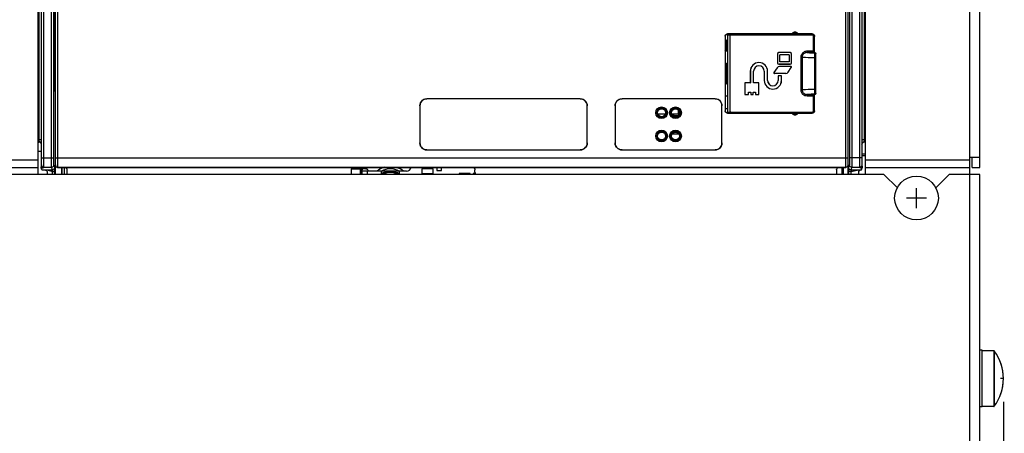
# Model space of a CAD drawing. Extents: x 30 to 410, y 34 to 287.
# Tile 14 of 50: x 67 to 109, y 193 to 211. Entities that reach past the tile are written whole.
import ezdxf

# ---------------------------------------------------------------- set-up
doc = ezdxf.new("R2010")
doc.units = 0
doc.header["$LTSCALE"] = 23.1
doc.layers.get('0').update_dxf_attribs({"linetype": 'CONTINUOUS'})
doc.layers.add('ALL_CURVE', color=7, linetype='CONTINUOUS')
doc.layers.add('ALL_DIM', color=7, linetype='CONTINUOUS')
doc.dimstyles.get("Standard").update_dxf_attribs({"dimtxt": 2.5, "dimasz": 2.5, "dimexe": 1.25, "dimexo": 0.625, "dimtad": 1, "dimcen": 2.5, "dimazin": 3, "dimtfac": 1, "dimtmove": 0, "dimatfit": 3})

# ---------------------------------------------------------------- blocks, each defined once
blk = doc.blocks.new('_OPEN')
at = {"color": 0, "linetype": 'BYBLOCK'}
for p, q in [((0, 0), (-1, 0.25)), ((-1, -0.25), (0, 0)), ((-1, 0), (0, 0))]:
    blk.add_line(p, q, dxfattribs=at)
blk = doc.blocks.new('*D10')
at = {"layer": 'ALL_DIM', "color": 2, "linetype": 'CONTINUOUS'}
for p, q in [((109.085, 194.155), (109.085, 125.114)), ((107.545, 150.505), (107.545, 125.114)), ((107.545, 126.114), (102.545, 126.114)), ((102.545, 126.114), (108.315, 126.114)), ((128.944, 126.114), (108.315, 126.114)), ((109.085, 126.114), (128.944, 126.114))]:
    blk.add_line(p, q, dxfattribs=at)
at = {"layer": 'ALL_DIM', "color": 2, "linetype": 'CONTINUOUS', "xscale": 2, "yscale": 2, "zscale": 2}
blk.add_blockref('_OPEN', (107.545, 126.114), dxfattribs=at)
at = {"layer": 'ALL_DIM', "color": 2, "linetype": 'CONTINUOUS', "xscale": 2, "yscale": 2, "zscale": 2, "rotation": 180}
blk.add_blockref('_OPEN', (109.085, 126.114), dxfattribs=at)

msp = doc.modelspace()

# ---------------------------------------------------------------- linework, layer by layer
at = {"color": 3, "linetype": 'CONTINUOUS'}
for p, q in [((107.645, 154.485), (107.645, 236.925)), ((108.065, 204.245), (108.065, 236.605)), ((67.545, 203.945), (67.545, 232.045)), ((103.145, 203.945), (103.145, 213.108)), ((67.685, 204.925), (67.545, 204.925)), ((108.065, 204.665), (107.645, 204.665)), ((52.445, 204.565), (67.545, 204.565)), ((52.445, 204.245), (67.545, 204.245)), ((103.145, 204.565), (107.645, 204.565)), ((103.145, 204.245), (107.645, 204.245)), ((103.945, 203.945), (56.145, 203.945)), ((81.705, 204.085), (81.49, 204.085)), ((83.005, 204.085), (82.325, 204.085)), ((104.52, 203.371), (103.945, 203.945)), ((106.745, 203.945), (106.17, 203.371)), ((108.065, 203.945), (106.745, 203.945)), ((108.065, 154.805), (108.065, 203.945))]:
    msp.add_line(p, q, dxfattribs=at)
at = {"color": 7, "linetype": 'CONTINUOUS'}
for p, q in [((67.597, 205.444), (67.597, 231.984)), ((67.697, 205.444), (67.697, 231.984)), ((67.7, 204.615), (67.701, 231.98)), ((67.8, 204.603), (67.801, 231.98)), ((68.124, 204.651), (68.124, 232.047)), ((68.224, 204.651), (68.224, 232.047)), ((68.285, 232.036), (68.285, 203.945)), ((68.297, 204.653), (68.297, 232.023)), ((68.397, 204.653), (68.397, 232.023)), ((68.239, 207.635), (68.239, 218.635)), ((102.293, 212.854), (102.293, 204.653)), ((102.393, 212.854), (102.393, 204.653)), ((102.405, 203.945), (102.405, 212.844)), ((102.889, 212.887), (102.889, 204.627)), ((102.989, 212.941), (102.989, 204.651)), ((102.993, 212.963), (102.993, 205.444)), ((103.093, 213.079), (103.093, 205.444)), ((102.466, 212.615), (102.466, 204.651)), ((102.566, 212.651), (102.566, 204.651)), ((68.285, 210.525), (68.239, 210.525)), ((68.285, 209.845), (68.239, 209.845)), ((97.111, 209.889), (97.111, 206.682)), ((97.111, 209.889), (97.115, 209.885)), ((97.115, 209.885), (97.115, 209.285)), ((97.165, 209.725), (97.165, 209.257)), ((97.215, 209.725), (97.165, 209.725)), ((97.211, 209.989), (97.215, 209.985)), ((99.948, 209.989), (97.211, 209.989)), ((97.215, 209.985), (97.323, 209.985)), ((97.215, 209.945), (97.215, 206.625)), ((97.215, 209.945), (100.855, 209.945)), ((97.315, 209.945), (97.315, 206.625)), ((97.343, 209.987), (97.323, 209.985)), ((97.323, 209.985), (97.323, 209.965)), ((97.343, 209.966), (97.323, 209.965)), ((97.326, 209.95), (97.323, 209.965)), ((97.329, 209.945), (97.326, 209.95)), ((97.343, 209.987), (97.343, 209.966)), ((97.687, 209.987), (97.687, 209.966)), ((97.707, 209.985), (97.687, 209.987)), ((97.707, 209.965), (97.687, 209.966)), ((97.707, 209.985), (97.707, 209.965)), ((97.707, 209.985), (98.015, 209.985)), ((98.025, 209.982), (98.015, 209.985)), ((98.025, 209.982), (99.954, 209.982)), ((99.954, 209.982), (99.953, 209.977)), ((99.954, 209.982), (99.965, 209.985)), ((100.265, 209.985), (99.965, 209.985)), ((100.275, 209.982), (100.265, 209.985)), ((100.275, 209.982), (100.557, 209.982)), ((100.86, 209.989), (100.281, 209.989)), ((100.558, 209.983), (100.557, 209.982)), ((100.557, 209.982), (100.557, 209.982)), ((100.557, 209.982), (100.557, 209.945)), ((100.557, 209.982), (100.566, 209.981)), ((100.557, 209.982), (100.588, 209.977)), ((100.566, 209.981), (100.583, 209.978)), ((100.602, 209.984), (100.585, 209.984)), ((100.588, 209.977), (100.616, 209.963)), ((100.622, 209.985), (100.602, 209.984)), ((100.616, 209.963), (100.632, 209.947)), ((100.645, 209.985), (100.622, 209.985)), ((100.671, 209.985), (100.645, 209.985)), ((100.713, 209.986), (100.671, 209.985)), ((100.757, 209.986), (100.713, 209.986)), ((100.757, 209.986), (100.757, 209.945)), ((100.857, 209.986), (100.757, 209.986)), ((100.86, 209.989), (100.857, 209.986)), ((100.857, 209.986), (100.857, 209.945)), ((100.915, 209.244), (100.915, 209.885)), ((100.96, 209.889), (100.957, 209.886)), ((100.957, 209.184), (100.957, 209.886)), ((100.96, 209.184), (100.96, 209.889)), ((68.239, 209.079), (68.285, 209.079)), ((68.239, 208.999), (68.285, 208.999)), ((68.275, 208.999), (68.275, 209.079)), ((97.123, 209.261), (97.115, 209.285)), ((97.123, 207.31), (97.123, 209.261)), ((99.363, 209.125), (99.363, 208.735)), ((99.363, 209.125), (99.365, 209.125)), ((99.365, 209.125), (99.365, 208.735)), ((99.425, 209.187), (99.425, 209.185)), ((99.905, 209.187), (99.425, 209.187)), ((99.905, 209.185), (99.425, 209.185)), ((99.467, 208.787), (99.467, 209.084)), ((99.863, 209.084), (99.467, 209.084)), ((99.863, 209.084), (99.863, 208.787)), ((99.905, 209.187), (99.905, 209.185)), ((99.965, 208.735), (99.965, 209.125)), ((99.967, 209.125), (99.965, 209.125)), ((99.967, 208.735), (99.967, 209.125)), ((100.367, 208.986), (100.367, 207.585)), ((100.367, 208.986), (100.425, 208.986)), ((100.425, 208.986), (100.425, 207.585)), ((100.64, 209.244), (100.64, 209.184)), ((100.915, 209.244), (100.64, 209.244)), ((100.916, 209.184), (100.64, 209.184)), ((100.89, 209.181), (100.975, 209.18)), ((100.917, 209.184), (100.916, 209.184)), ((100.975, 209.184), (100.917, 209.184)), ((100.972, 207.591), (100.972, 208.98)), ((100.972, 208.98), (101.015, 208.98)), ((100.975, 209.18), (100.975, 209.184)), ((100.975, 209.184), (100.995, 209.178)), ((101.015, 207.427), (101.015, 209.144)), ((68.239, 208.825), (68.285, 208.825)), ((68.239, 208.745), (68.285, 208.745)), ((68.239, 208.571), (68.285, 208.571)), ((68.239, 208.491), (68.285, 208.491)), ((68.275, 208.745), (68.275, 208.825)), ((68.275, 208.491), (68.275, 208.571)), ((97.168, 208.732), (97.168, 207.838)), ((97.169, 208.733), (97.215, 208.737)), ((97.169, 208.732), (97.169, 208.733)), ((97.169, 208.733), (97.169, 207.838)), ((99.348, 208.533), (99.213, 208.33)), ((99.363, 208.735), (99.365, 208.735)), ((99.415, 208.684), (99.415, 208.685)), ((99.415, 208.685), (99.915, 208.685)), ((99.915, 208.684), (99.415, 208.684)), ((99.933, 208.587), (99.45, 208.587)), ((99.863, 208.787), (99.467, 208.787)), ((99.823, 208.338), (99.958, 208.541)), ((99.915, 208.684), (99.915, 208.685)), ((99.967, 208.735), (99.965, 208.735)), ((98.193, 208.385), (98.193, 207.887)), ((98.193, 208.385), (98.195, 208.385)), ((98.195, 208.385), (98.195, 207.885)), ((98.335, 207.885), (98.335, 208.385)), ((98.337, 208.385), (98.335, 208.385)), ((98.337, 207.887), (98.337, 208.385)), ((98.793, 208.385), (98.793, 207.985)), ((98.793, 208.385), (98.795, 208.385)), ((98.795, 208.385), (98.795, 207.985)), ((98.935, 207.985), (98.935, 208.385)), ((98.937, 208.385), (98.935, 208.385)), ((98.937, 207.985), (98.937, 208.385)), ((99.721, 208.284), (99.238, 208.284)), ((99.393, 208.187), (99.393, 207.985)), ((99.393, 208.187), (99.395, 208.185)), ((99.537, 208.187), (99.393, 208.187)), ((99.395, 208.185), (99.395, 207.985)), ((99.535, 208.185), (99.395, 208.185)), ((99.537, 208.187), (99.535, 208.185)), ((99.535, 207.985), (99.535, 208.185)), ((99.537, 207.985), (99.537, 208.187)), ((68.239, 207.679), (68.285, 207.679)), ((68.239, 207.635), (68.285, 207.499)), ((68.251, 207.599), (68.285, 207.599)), ((97.169, 207.838), (97.215, 207.834)), ((97.169, 207.838), (97.169, 207.838)), ((97.963, 207.887), (97.963, 207.384)), ((97.963, 207.887), (97.965, 207.885)), ((98.193, 207.887), (97.963, 207.887)), ((97.965, 207.885), (97.965, 207.385)), ((98.195, 207.885), (97.965, 207.885)), ((98.193, 207.887), (98.195, 207.885)), ((98.337, 207.887), (98.335, 207.885)), ((98.565, 207.885), (98.335, 207.885)), ((98.567, 207.887), (98.337, 207.887)), ((98.567, 207.887), (98.565, 207.885)), ((98.565, 207.385), (98.565, 207.885)), ((98.567, 207.384), (98.567, 207.887)), ((98.793, 207.985), (98.795, 207.985)), ((98.937, 207.985), (98.935, 207.985)), ((99.393, 207.985), (99.395, 207.985)), ((99.537, 207.985), (99.535, 207.985)), ((84.274, 207.196), (84.275, 207.195)), ((90.876, 207.196), (84.274, 207.196)), ((90.875, 207.195), (84.275, 207.195)), ((90.876, 207.196), (90.875, 207.195)), ((96.676, 207.196), (92.674, 207.196)), ((96.675, 207.195), (92.675, 207.195)), ((97.123, 207.31), (97.115, 207.285)), ((97.115, 207.285), (97.115, 206.685)), ((97.963, 207.384), (97.965, 207.385)), ((97.963, 207.384), (98.117, 207.384)), ((97.965, 207.385), (98.115, 207.385)), ((98.115, 207.385), (98.115, 207.485)), ((98.117, 207.484), (98.115, 207.485)), ((98.115, 207.485), (98.215, 207.485)), ((98.117, 207.384), (98.115, 207.385)), ((98.117, 207.384), (98.117, 207.484)), ((98.117, 207.484), (98.213, 207.484)), ((98.213, 207.484), (98.215, 207.485)), ((98.213, 207.484), (98.213, 207.384)), ((98.213, 207.384), (98.215, 207.385)), ((98.213, 207.384), (98.317, 207.384)), ((98.215, 207.485), (98.215, 207.385)), ((98.215, 207.385), (98.315, 207.385)), ((98.315, 207.385), (98.315, 207.485)), ((98.317, 207.484), (98.315, 207.485)), ((98.315, 207.485), (98.415, 207.485)), ((98.317, 207.384), (98.315, 207.385)), ((98.317, 207.384), (98.317, 207.484)), ((98.317, 207.484), (98.413, 207.484)), ((98.413, 207.484), (98.415, 207.485)), ((98.413, 207.484), (98.413, 207.384)), ((98.413, 207.384), (98.415, 207.385)), ((98.413, 207.384), (98.567, 207.384)), ((98.415, 207.485), (98.415, 207.385)), ((98.415, 207.385), (98.565, 207.385)), ((98.567, 207.384), (98.565, 207.385)), ((100.367, 207.585), (100.425, 207.585)), ((100.64, 207.327), (100.64, 207.386)), ((100.64, 207.386), (100.916, 207.386)), ((100.64, 207.327), (100.915, 207.327)), ((100.915, 206.685), (100.915, 207.327)), ((100.917, 207.387), (100.916, 207.386)), ((100.975, 207.387), (100.917, 207.387)), ((100.957, 206.685), (100.957, 207.387)), ((100.96, 206.682), (100.96, 207.387)), ((100.972, 207.591), (101.015, 207.591)), ((100.975, 207.387), (100.975, 207.391)), ((83.974, 206.896), (83.974, 205.295)), ((83.974, 206.896), (83.975, 206.896)), ((83.975, 206.896), (83.975, 205.295)), ((91.175, 206.896), (91.175, 206.896)), ((91.175, 205.295), (91.175, 206.896)), ((91.175, 205.295), (91.175, 206.896)), ((92.374, 206.896), (92.374, 205.295)), ((92.375, 206.896), (92.375, 205.295)), ((96.975, 205.295), (96.975, 206.896)), ((96.975, 205.295), (96.975, 206.896)), ((97.115, 206.785), (97.215, 206.785)), ((94.213, 206.545), (94.537, 206.545)), ((94.813, 206.545), (95.105, 206.545)), ((94.905, 206.465), (94.905, 206.545)), ((95.082, 206.465), (94.905, 206.465)), ((95.105, 206.545), (95.105, 206.703)), ((95.145, 206.585), (95.105, 206.585)), ((97.111, 206.682), (97.115, 206.685)), ((97.211, 206.582), (97.215, 206.585)), ((97.211, 206.582), (99.948, 206.582)), ((97.215, 206.625), (100.855, 206.625)), ((97.215, 206.585), (97.323, 206.585)), ((97.326, 206.621), (97.323, 206.606)), ((97.323, 206.585), (97.323, 206.606)), ((97.323, 206.606), (97.343, 206.605)), ((97.323, 206.585), (97.343, 206.584)), ((97.329, 206.625), (97.326, 206.621)), ((97.343, 206.584), (97.343, 206.605)), ((97.687, 206.605), (97.707, 206.606)), ((97.687, 206.584), (97.687, 206.605)), ((97.687, 206.584), (97.707, 206.585)), ((97.707, 206.585), (97.707, 206.606)), ((97.707, 206.585), (98.015, 206.585)), ((98.025, 206.589), (98.015, 206.585)), ((98.025, 206.589), (98.027, 206.594)), ((99.954, 206.589), (98.025, 206.589)), ((99.954, 206.589), (99.965, 206.585)), ((100.265, 206.585), (99.965, 206.585)), ((100.275, 206.589), (100.265, 206.585)), ((100.275, 206.589), (100.277, 206.594)), ((100.557, 206.589), (100.275, 206.589)), ((100.281, 206.582), (100.86, 206.582)), ((100.557, 206.625), (100.557, 206.589)), ((100.557, 206.589), (100.557, 206.589)), ((100.617, 206.586), (100.64, 206.586)), ((100.64, 206.586), (100.667, 206.586)), ((100.667, 206.586), (100.696, 206.585)), ((100.696, 206.585), (100.726, 206.585)), ((100.726, 206.585), (100.857, 206.585)), ((100.757, 206.585), (100.757, 206.625)), ((100.86, 206.582), (100.857, 206.585)), ((100.957, 206.685), (100.915, 206.685)), ((100.96, 206.682), (100.957, 206.685)), ((94.831, 205.685), (95.105, 205.685)), ((95.105, 205.685), (95.105, 205.703)), ((67.545, 205.444), (67.697, 205.444)), ((67.545, 205.344), (67.594, 205.344)), ((67.545, 205.335), (67.585, 205.335)), ((67.585, 205.335), (67.594, 205.344)), ((67.685, 205.235), (67.694, 205.244)), ((67.685, 205.235), (67.685, 204.219)), ((83.974, 205.295), (83.975, 205.295)), ((91.175, 205.295), (91.175, 205.295)), ((102.993, 205.444), (103.145, 205.444)), ((102.996, 205.244), (103.005, 205.235)), ((103.005, 204.219), (103.005, 205.235)), ((103.096, 205.344), (103.145, 205.344)), ((103.096, 205.344), (103.105, 205.335)), ((103.145, 205.335), (103.105, 205.335)), ((67.701, 204.651), (68.224, 204.651)), ((68.297, 204.653), (102.393, 204.653)), ((84.274, 204.995), (84.275, 204.995)), ((84.274, 204.995), (90.876, 204.995)), ((84.275, 204.995), (90.875, 204.995)), ((90.876, 204.995), (90.875, 204.995)), ((92.674, 204.995), (96.676, 204.995)), ((92.675, 204.995), (96.675, 204.995)), ((102.989, 204.651), (102.466, 204.651)), ((102.989, 204.651), (102.989, 204.597)), ((103.005, 204.828), (103.145, 204.828)), ((103.145, 204.743), (103.005, 204.743)), ((107.745, 204.245), (107.745, 204.665)), ((67.713, 204.135), (67.685, 204.219)), ((67.698, 204.404), (67.699, 204.426)), ((67.699, 204.452), (67.7, 204.48)), ((67.699, 204.426), (67.699, 204.452)), ((67.7, 204.562), (67.7, 204.615)), ((67.7, 204.511), (67.7, 204.562)), ((67.7, 204.48), (67.7, 204.511)), ((67.796, 204.252), (68.129, 204.252)), ((67.798, 204.321), (67.799, 204.351)), ((67.799, 204.385), (67.8, 204.423)), ((67.799, 204.351), (67.799, 204.385)), ((67.8, 204.532), (67.8, 204.603)), ((67.8, 204.465), (67.8, 204.532)), ((67.8, 204.423), (67.8, 204.465)), ((68.166, 204.139), (68.129, 204.252)), ((68.266, 204.239), (68.229, 204.352)), ((68.285, 204.345), (68.292, 204.353)), ((68.385, 204.245), (68.392, 204.253)), ((68.385, 204.245), (102.305, 204.245)), ((68.392, 204.253), (102.298, 204.253)), ((68.563, 203.945), (68.563, 204.245)), ((68.583, 203.945), (68.583, 204.245)), ((68.683, 203.945), (68.683, 204.245)), ((81.068, 204.22), (81.412, 204.22)), ((81.368, 204.224), (81.368, 204.245)), ((81.412, 204.22), (81.408, 204.224)), ((81.475, 204.237), (81.475, 204.245)), ((81.484, 204.001), (81.475, 204.237)), ((81.503, 204.245), (81.503, 204.184)), ((81.603, 204.245), (81.603, 204.189)), ((84.703, 204.245), (84.703, 204.105)), ((84.906, 204.105), (84.906, 204.245)), ((102.133, 204.245), (102.133, 203.945)), ((102.196, 204.245), (102.196, 203.945)), ((102.298, 204.253), (102.305, 204.245)), ((102.398, 204.353), (102.405, 204.345)), ((102.461, 204.352), (102.423, 204.239)), ((102.561, 204.252), (102.523, 204.139)), ((102.561, 204.252), (102.894, 204.252)), ((102.889, 204.627), (102.889, 204.555)), ((102.889, 204.555), (102.89, 204.486)), ((102.89, 204.486), (102.89, 204.443)), ((102.89, 204.443), (102.89, 204.403)), ((102.89, 204.403), (102.891, 204.367)), ((102.891, 204.367), (102.891, 204.335)), ((102.891, 204.335), (102.892, 204.308)), ((102.892, 204.308), (102.892, 204.286)), ((102.977, 204.135), (103.005, 204.219)), ((102.989, 204.597), (102.989, 204.544)), ((102.989, 204.544), (102.99, 204.511)), ((102.99, 204.511), (102.99, 204.48)), ((102.99, 204.48), (102.99, 204.451)), ((102.99, 204.451), (102.991, 204.426)), ((102.991, 204.426), (102.991, 204.404)), ((102.991, 204.404), (102.992, 204.385)), ((107.745, 204.245), (108.065, 204.245)), ((67.713, 204.135), (67.936, 204.135)), ((67.936, 204.135), (68.166, 204.139)), ((67.936, 204.135), (68.169, 204.069)), ((67.936, 204.035), (67.936, 203.945)), ((68.169, 203.945), (68.169, 204.069)), ((68.169, 204.069), (68.269, 204.069)), ((68.269, 203.945), (68.269, 204.069)), ((68.785, 204.145), (68.785, 203.945)), ((81.034, 203.945), (81.034, 204.145)), ((81.042, 204.182), (81.415, 204.182)), ((81.424, 203.947), (81.415, 204.182)), ((81.49, 203.965), (81.486, 203.969)), ((81.503, 204.184), (81.49, 204.145)), ((81.49, 203.965), (81.49, 204.145)), ((81.649, 204.189), (81.603, 204.189)), ((81.705, 204.085), (81.705, 203.945)), ((82.325, 204.085), (81.705, 204.085)), ((82.325, 203.951), (82.325, 204.085)), ((83.085, 204.085), (83.085, 203.951)), ((83.405, 204.085), (83.085, 204.085)), ((84.065, 204.185), (84.065, 203.985)), ((84.545, 204.185), (84.065, 204.185)), ((84.065, 203.985), (84.545, 203.985)), ((84.545, 203.985), (84.545, 204.185)), ((84.703, 204.105), (84.906, 204.105)), ((85.665, 203.985), (85.665, 203.945)), ((86.145, 203.985), (85.665, 203.985)), ((86.145, 203.945), (86.145, 203.985)), ((86.265, 203.985), (86.265, 203.945)), ((86.355, 203.985), (86.265, 203.985)), ((86.345, 204.045), (86.345, 204.145)), ((101.905, 204.145), (101.905, 203.945)), ((102.421, 204.062), (102.421, 203.945)), ((102.521, 204.062), (102.421, 204.062)), ((102.521, 204.062), (102.862, 204.135)), ((102.521, 204.062), (102.521, 203.945)), ((102.523, 204.139), (102.862, 204.135)), ((102.862, 204.135), (102.977, 204.135)), ((102.862, 204.056), (102.863, 204.068)), ((102.862, 203.945), (102.862, 204.056)), ((102.863, 204.068), (102.865, 204.076)), ((102.93, 204.135), (102.942, 204.135)), ((108.165, 196.375), (108.065, 196.375)), ((108.165, 193.935), (108.165, 196.375)), ((108.675, 196.355), (108.165, 196.355)), ((108.675, 196.355), (108.675, 193.955)), ((108.691, 196.347), (108.691, 193.964)), ((108.165, 193.935), (108.065, 193.935)), ((108.675, 193.955), (108.165, 193.955))]:
    msp.add_line(p, q, dxfattribs=at)
for points in [[(97.111, 209.889), (97.116, 209.92), (97.13, 209.948), (97.152, 209.97), (97.18, 209.984), (97.211, 209.989)], [(97.215, 209.985), (97.184, 209.981), (97.156, 209.966), (97.134, 209.944), (97.12, 209.916), (97.115, 209.885)], [(97.687, 209.987), (97.668, 209.987), (97.639, 209.988), (97.602, 209.988), (97.56, 209.989), (97.515, 209.989), (97.47, 209.989), (97.427, 209.988), (97.391, 209.988), (97.362, 209.987), (97.343, 209.987)], [(97.687, 209.966), (97.668, 209.967), (97.639, 209.967), (97.602, 209.968), (97.56, 209.968), (97.515, 209.968), (97.47, 209.968), (97.427, 209.968), (97.391, 209.967), (97.362, 209.967), (97.343, 209.966)], [(97.349, 209.945), (97.346, 209.951), (97.343, 209.966)], [(97.68, 209.945), (97.684, 209.951), (97.687, 209.966)], [(97.7, 209.945), (97.704, 209.95), (97.707, 209.965)], [(98.029, 209.945), (98.028, 209.962), (98.027, 209.977), (98.025, 209.982)], [(99.948, 209.989), (99.965, 209.992), (99.981, 209.999), (99.994, 210.01)], [(100.281, 209.989), (100.277, 209.989), (100.263, 209.988), (100.24, 209.987), (100.21, 209.987), (100.174, 209.987), (100.135, 209.986), (100.095, 209.986), (100.055, 209.987), (100.02, 209.987), (99.99, 209.987), (99.967, 209.988), (99.953, 209.989), (99.948, 209.989)], [(99.953, 209.977), (99.951, 209.962), (99.95, 209.945)], [(100.236, 210.01), (100.233, 210.01), (100.223, 210.009), (100.206, 210.009), (100.184, 210.008), (100.158, 210.008), (100.13, 210.008), (100.1, 210.008), (100.071, 210.008), (100.045, 210.008), (100.024, 210.009), (100.007, 210.009), (99.997, 210.01), (99.994, 210.01)], [(100.236, 210.01), (100.249, 209.999), (100.264, 209.992), (100.281, 209.989)], [(100.279, 209.945), (100.278, 209.962), (100.277, 209.977), (100.275, 209.982)], [(100.585, 209.984), (100.578, 209.984), (100.572, 209.984), (100.567, 209.983), (100.563, 209.983), (100.56, 209.983), (100.558, 209.983)], [(100.583, 209.978), (100.608, 209.968), (100.628, 209.952), (100.633, 209.945)], [(100.915, 209.885), (100.907, 209.915), (100.885, 209.937), (100.855, 209.945)], [(100.957, 209.886), (100.955, 209.905), (100.949, 209.924), (100.94, 209.941), (100.927, 209.956), (100.912, 209.969), (100.895, 209.978), (100.876, 209.984), (100.857, 209.986)], [(100.86, 209.989), (100.891, 209.984), (100.919, 209.97), (100.941, 209.948), (100.955, 209.92), (100.96, 209.889)], [(100.957, 209.886), (100.953, 209.881), (100.942, 209.877), (100.926, 209.876), (100.915, 209.876)], [(97.123, 209.261), (97.128, 209.26), (97.143, 209.258), (97.165, 209.257), (97.192, 209.256), (97.215, 209.256)], [(100.64, 209.244), (100.605, 209.242), (100.571, 209.237), (100.539, 209.227), (100.509, 209.214), (100.478, 209.195), (100.447, 209.17), (100.418, 209.137), (100.392, 209.096), (100.374, 209.045), (100.367, 208.986)], [(100.64, 209.184), (100.612, 209.183), (100.585, 209.178), (100.56, 209.171), (100.536, 209.161), (100.511, 209.147), (100.487, 209.127), (100.464, 209.102), (100.445, 209.07), (100.43, 209.031), (100.425, 208.986)], [(100.425, 208.986), (100.481, 208.984), (100.57, 208.982), (100.687, 208.981), (100.823, 208.981), (100.972, 208.98)], [(100.64, 209.184), (100.683, 209.183), (100.741, 209.182), (100.811, 209.181), (100.89, 209.181)], [(100.915, 209.244), (100.915, 209.215), (100.915, 209.193), (100.916, 209.184)], [(100.972, 208.98), (100.972, 209.056), (100.973, 209.12), (100.973, 209.164), (100.975, 209.18)], [(100.975, 209.18), (100.995, 209.175), (101.009, 209.16), (101.015, 209.14)], [(100.995, 209.178), (101.009, 209.164), (101.015, 209.144)], [(83.974, 206.896), (83.982, 206.963), (84.004, 207.026), (84.04, 207.083), (84.087, 207.131), (84.144, 207.166), (84.207, 207.189), (84.274, 207.196)], [(84.275, 207.195), (84.208, 207.188), (84.145, 207.166), (84.088, 207.13), (84.04, 207.083), (84.004, 207.026), (83.982, 206.962), (83.975, 206.896)], [(91.175, 206.896), (91.167, 206.962), (91.145, 207.026), (91.109, 207.083), (91.062, 207.13), (91.005, 207.166), (90.942, 207.188), (90.875, 207.195)], [(90.876, 207.196), (90.942, 207.189), (91.006, 207.166), (91.063, 207.131), (91.11, 207.083), (91.146, 207.026), (91.168, 206.963), (91.175, 206.896)], [(92.374, 206.896), (92.382, 206.963), (92.404, 207.026), (92.44, 207.083), (92.487, 207.131), (92.544, 207.166), (92.607, 207.189), (92.674, 207.196)], [(92.675, 207.195), (92.608, 207.188), (92.545, 207.166), (92.488, 207.13), (92.44, 207.083), (92.404, 207.026), (92.382, 206.962), (92.375, 206.896)], [(96.975, 206.896), (96.967, 206.962), (96.945, 207.026), (96.909, 207.083), (96.862, 207.13), (96.805, 207.166), (96.742, 207.188), (96.675, 207.195)], [(96.676, 207.196), (96.742, 207.189), (96.806, 207.166), (96.863, 207.131), (96.91, 207.083), (96.946, 207.026), (96.968, 206.963), (96.975, 206.896)], [(97.215, 207.315), (97.192, 207.315), (97.165, 207.314), (97.143, 207.313), (97.128, 207.311), (97.123, 207.31)], [(100.367, 207.585), (100.368, 207.557), (100.373, 207.528), (100.381, 207.501), (100.393, 207.473), (100.409, 207.445), (100.431, 207.417), (100.459, 207.39), (100.493, 207.366), (100.535, 207.345), (100.584, 207.332), (100.64, 207.327)], [(100.972, 207.591), (100.823, 207.59), (100.687, 207.59), (100.57, 207.588), (100.481, 207.587), (100.425, 207.585)], [(100.425, 207.585), (100.426, 207.563), (100.43, 207.542), (100.436, 207.52), (100.445, 207.499), (100.458, 207.478), (100.475, 207.456), (100.496, 207.435), (100.524, 207.416), (100.556, 207.401), (100.595, 207.39), (100.64, 207.386)], [(100.975, 207.391), (100.89, 207.39), (100.811, 207.39), (100.741, 207.389), (100.683, 207.388), (100.64, 207.386)], [(100.916, 207.386), (100.915, 207.378), (100.915, 207.356), (100.915, 207.327)], [(100.975, 207.391), (100.973, 207.407), (100.973, 207.451), (100.972, 207.515), (100.972, 207.591)], [(100.975, 207.391), (100.995, 207.396), (101.009, 207.411), (101.015, 207.431)], [(101.015, 207.427), (101.009, 207.407), (100.995, 207.393), (100.975, 207.387)], [(97.211, 206.582), (97.18, 206.587), (97.152, 206.601), (97.13, 206.623), (97.116, 206.651), (97.111, 206.682)], [(97.115, 206.685), (97.12, 206.655), (97.134, 206.627), (97.156, 206.605), (97.184, 206.59), (97.215, 206.585)], [(97.349, 206.625), (97.346, 206.62), (97.343, 206.605)], [(97.343, 206.605), (97.362, 206.604), (97.391, 206.604), (97.427, 206.603), (97.47, 206.603), (97.515, 206.603), (97.56, 206.603), (97.602, 206.603), (97.639, 206.604), (97.668, 206.604), (97.687, 206.605)], [(97.343, 206.584), (97.362, 206.584), (97.391, 206.583), (97.427, 206.583), (97.47, 206.582), (97.515, 206.582), (97.56, 206.582), (97.602, 206.583), (97.639, 206.583), (97.668, 206.584), (97.687, 206.584)], [(97.68, 206.625), (97.684, 206.62), (97.687, 206.605)], [(97.7, 206.625), (97.704, 206.621), (97.707, 206.606)], [(98.027, 206.594), (98.028, 206.609), (98.029, 206.625)], [(99.948, 206.582), (99.953, 206.582), (99.967, 206.583), (99.99, 206.584), (100.02, 206.584), (100.056, 206.584), (100.095, 206.585), (100.135, 206.585), (100.174, 206.584), (100.21, 206.584), (100.24, 206.584), (100.263, 206.583), (100.277, 206.582), (100.281, 206.582)], [(99.994, 206.561), (99.981, 206.572), (99.965, 206.579), (99.948, 206.582)], [(99.95, 206.625), (99.951, 206.609), (99.953, 206.594), (99.954, 206.589)], [(99.994, 206.561), (99.997, 206.561), (100.007, 206.562), (100.024, 206.562), (100.046, 206.563), (100.072, 206.563), (100.1, 206.563), (100.13, 206.563), (100.158, 206.563), (100.184, 206.563), (100.206, 206.562), (100.223, 206.562), (100.233, 206.561), (100.236, 206.561)], [(100.281, 206.582), (100.264, 206.579), (100.249, 206.572), (100.236, 206.561)], [(100.277, 206.594), (100.278, 206.609), (100.279, 206.625)], [(100.557, 206.589), (100.588, 206.593), (100.616, 206.608), (100.633, 206.625)], [(100.557, 206.589), (100.581, 206.592), (100.605, 206.601), (100.625, 206.616), (100.633, 206.625)], [(100.557, 206.589), (100.558, 206.588), (100.56, 206.588), (100.563, 206.588), (100.568, 206.588), (100.573, 206.587), (100.58, 206.587), (100.588, 206.587), (100.596, 206.587), (100.617, 206.586)], [(100.857, 206.585), (100.852, 206.589), (100.848, 206.6), (100.846, 206.616), (100.847, 206.625)], [(100.855, 206.625), (100.885, 206.634), (100.907, 206.655), (100.915, 206.685)], [(100.857, 206.585), (100.876, 206.587), (100.895, 206.593), (100.912, 206.602), (100.927, 206.614), (100.94, 206.63), (100.949, 206.647), (100.955, 206.666), (100.957, 206.685)], [(100.96, 206.682), (100.955, 206.651), (100.941, 206.623), (100.919, 206.601), (100.891, 206.587), (100.86, 206.582)], [(67.659, 205.302), (67.644, 205.316), (67.626, 205.327), (67.606, 205.333), (67.585, 205.335)], [(67.594, 205.344), (67.594, 205.347), (67.595, 205.355), (67.596, 205.367), (67.596, 205.382), (67.597, 205.401), (67.597, 205.422), (67.597, 205.444)], [(67.694, 205.244), (67.689, 205.275), (67.674, 205.303), (67.652, 205.325), (67.624, 205.339), (67.594, 205.344)], [(67.659, 205.302), (67.669, 205.29), (67.675, 205.278), (67.68, 205.266), (67.683, 205.255), (67.684, 205.245), (67.685, 205.235)], [(67.694, 205.244), (67.694, 205.25), (67.695, 205.265), (67.696, 205.289), (67.696, 205.321), (67.697, 205.358), (67.697, 205.4), (67.697, 205.444)], [(84.274, 204.995), (84.207, 205.002), (84.144, 205.024), (84.087, 205.06), (84.04, 205.108), (84.004, 205.165), (83.982, 205.228), (83.974, 205.295)], [(83.975, 205.295), (83.982, 205.229), (84.004, 205.165), (84.04, 205.108), (84.088, 205.061), (84.145, 205.025), (84.208, 205.003), (84.275, 204.995)], [(90.875, 204.995), (90.942, 205.003), (91.005, 205.025), (91.062, 205.061), (91.109, 205.108), (91.145, 205.165), (91.167, 205.229), (91.175, 205.295)], [(91.175, 205.295), (91.168, 205.228), (91.146, 205.165), (91.11, 205.108), (91.063, 205.06), (91.006, 205.024), (90.942, 205.002), (90.876, 204.995)], [(92.674, 204.995), (92.607, 205.002), (92.544, 205.024), (92.487, 205.06), (92.44, 205.108), (92.404, 205.165), (92.382, 205.228), (92.374, 205.295)], [(92.375, 205.295), (92.382, 205.229), (92.404, 205.165), (92.44, 205.108), (92.488, 205.061), (92.545, 205.025), (92.608, 205.003), (92.675, 204.995)], [(96.675, 204.995), (96.742, 205.003), (96.805, 205.025), (96.862, 205.061), (96.909, 205.108), (96.945, 205.165), (96.967, 205.229), (96.975, 205.295)], [(96.975, 205.295), (96.968, 205.228), (96.946, 205.165), (96.91, 205.108), (96.863, 205.06), (96.806, 205.024), (96.742, 205.002), (96.676, 204.995)], [(102.993, 205.444), (102.993, 205.4), (102.993, 205.358), (102.993, 205.321), (102.994, 205.289), (102.995, 205.265), (102.995, 205.25), (102.996, 205.244)], [(102.996, 205.244), (103.001, 205.275), (103.015, 205.303), (103.037, 205.325), (103.065, 205.339), (103.096, 205.344)], [(103.005, 205.235), (103.005, 205.245), (103.007, 205.256), (103.01, 205.268), (103.015, 205.28), (103.023, 205.292), (103.033, 205.305)], [(103.105, 205.335), (103.085, 205.333), (103.066, 205.327), (103.048, 205.318), (103.033, 205.305)], [(103.093, 205.444), (103.093, 205.422), (103.093, 205.401), (103.093, 205.382), (103.094, 205.367), (103.095, 205.355), (103.095, 205.347), (103.096, 205.344)], [(68.129, 204.252), (68.128, 204.263), (68.127, 204.288), (68.126, 204.326), (68.125, 204.376), (68.125, 204.436), (68.124, 204.503), (68.124, 204.576), (68.124, 204.651)], [(68.229, 204.352), (68.228, 204.36), (68.227, 204.379), (68.226, 204.407), (68.225, 204.445), (68.224, 204.49), (68.224, 204.54), (68.224, 204.595), (68.224, 204.651)], [(68.292, 204.353), (68.293, 204.359), (68.294, 204.377), (68.295, 204.405), (68.296, 204.442), (68.296, 204.488), (68.297, 204.539), (68.297, 204.595), (68.297, 204.653)], [(68.392, 204.253), (68.393, 204.261), (68.394, 204.285), (68.395, 204.322), (68.396, 204.372), (68.396, 204.432), (68.397, 204.501), (68.397, 204.575), (68.397, 204.653)], [(102.293, 204.653), (102.293, 204.575), (102.293, 204.501), (102.293, 204.432), (102.294, 204.372), (102.295, 204.322), (102.296, 204.285), (102.297, 204.261), (102.298, 204.253)], [(102.393, 204.653), (102.393, 204.595), (102.393, 204.539), (102.393, 204.488), (102.394, 204.442), (102.395, 204.405), (102.396, 204.377), (102.397, 204.359), (102.398, 204.353)], [(102.466, 204.651), (102.466, 204.595), (102.466, 204.54), (102.465, 204.49), (102.464, 204.445), (102.464, 204.407), (102.463, 204.379), (102.462, 204.36), (102.461, 204.352)], [(102.566, 204.651), (102.566, 204.576), (102.566, 204.503), (102.565, 204.436), (102.564, 204.376), (102.564, 204.326), (102.563, 204.288), (102.562, 204.263), (102.561, 204.252)], [(67.685, 204.219), (67.686, 204.248), (67.688, 204.272), (67.689, 204.293), (67.69, 204.31), (67.691, 204.324), (67.693, 204.336), (67.694, 204.345), (67.696, 204.352)], [(67.685, 204.219), (67.711, 204.224), (67.732, 204.228), (67.75, 204.232), (67.765, 204.235), (67.776, 204.239), (67.786, 204.243), (67.792, 204.247), (67.796, 204.252)], [(67.696, 204.352), (67.696, 204.353), (67.696, 204.356), (67.697, 204.36), (67.697, 204.364), (67.697, 204.37), (67.697, 204.377), (67.698, 204.385), (67.698, 204.404)], [(67.696, 204.352), (67.699, 204.326), (67.709, 204.302), (67.725, 204.281), (67.746, 204.265), (67.77, 204.255), (67.796, 204.252)], [(67.796, 204.252), (67.796, 204.254), (67.796, 204.257), (67.796, 204.262), (67.797, 204.269), (67.797, 204.276), (67.797, 204.286), (67.798, 204.296), (67.798, 204.321)], [(68.129, 204.252), (68.16, 204.257), (68.187, 204.271), (68.209, 204.293), (68.224, 204.321), (68.229, 204.352)], [(68.166, 204.139), (68.197, 204.144), (68.225, 204.158), (68.247, 204.18), (68.261, 204.208), (68.266, 204.239)], [(68.269, 204.069), (68.269, 204.107), (68.269, 204.142), (68.268, 204.173), (68.268, 204.199), (68.267, 204.219), (68.267, 204.233), (68.266, 204.239)], [(68.285, 204.345), (68.29, 204.315), (68.304, 204.287), (68.326, 204.265), (68.354, 204.25), (68.385, 204.245)], [(68.292, 204.353), (68.297, 204.322), (68.311, 204.294), (68.333, 204.272), (68.361, 204.257), (68.392, 204.253)], [(68.685, 204.245), (68.716, 204.241), (68.744, 204.226), (68.766, 204.204), (68.78, 204.176), (68.785, 204.145)], [(81.034, 204.145), (81.039, 204.176), (81.053, 204.204), (81.075, 204.226), (81.103, 204.241), (81.134, 204.245)], [(81.408, 204.224), (81.406, 204.224), (81.402, 204.224), (81.396, 204.224), (81.387, 204.224), (81.378, 204.224), (81.073, 204.224)], [(81.408, 204.224), (81.426, 204.227), (81.443, 204.235), (81.453, 204.245)], [(81.412, 204.22), (81.43, 204.223), (81.447, 204.231), (81.46, 204.244), (81.461, 204.245)], [(81.415, 204.182), (81.414, 204.202), (81.413, 204.215), (81.412, 204.22)], [(81.415, 204.182), (81.433, 204.185), (81.45, 204.193), (81.463, 204.205), (81.472, 204.22), (81.475, 204.237)], [(86.245, 204.245), (86.276, 204.241), (86.304, 204.226), (86.326, 204.204), (86.34, 204.176), (86.345, 204.145)], [(101.905, 204.145), (101.91, 204.176), (101.924, 204.204), (101.946, 204.226), (101.974, 204.241), (102.005, 204.245)], [(102.398, 204.353), (102.393, 204.322), (102.379, 204.294), (102.356, 204.272), (102.329, 204.257), (102.298, 204.253)], [(102.405, 204.345), (102.4, 204.315), (102.386, 204.287), (102.364, 204.265), (102.336, 204.25), (102.305, 204.245)], [(102.423, 204.239), (102.423, 204.233), (102.422, 204.219), (102.422, 204.198), (102.421, 204.17), (102.421, 204.138), (102.421, 204.101), (102.421, 204.062)], [(102.523, 204.139), (102.493, 204.144), (102.465, 204.158), (102.443, 204.18), (102.428, 204.208), (102.423, 204.239)], [(102.561, 204.252), (102.53, 204.257), (102.502, 204.271), (102.48, 204.293), (102.466, 204.321), (102.461, 204.352)], [(102.892, 204.286), (102.892, 204.276), (102.893, 204.269), (102.893, 204.262), (102.893, 204.257), (102.894, 204.254), (102.894, 204.252)], [(102.994, 204.352), (102.991, 204.326), (102.981, 204.302), (102.965, 204.281), (102.944, 204.265), (102.92, 204.255), (102.894, 204.252)], [(102.894, 204.252), (102.897, 204.248), (102.904, 204.243), (102.913, 204.239), (102.925, 204.235), (102.94, 204.231), (102.958, 204.227), (102.979, 204.223), (103.005, 204.219)], [(102.992, 204.385), (102.992, 204.377), (102.992, 204.37), (102.993, 204.364), (102.993, 204.36), (102.993, 204.356), (102.994, 204.353), (102.994, 204.352)], [(102.994, 204.352), (102.995, 204.346), (102.997, 204.337), (102.998, 204.325), (102.999, 204.31), (103.001, 204.292), (103.002, 204.272), (103.003, 204.247), (103.005, 204.219)], [(67.836, 204.135), (67.861, 204.132), (67.886, 204.122), (67.906, 204.106), (67.922, 204.085), (67.932, 204.061), (67.936, 204.035)], [(68.169, 204.069), (68.164, 204.086), (68.16, 204.1), (68.158, 204.113), (68.157, 204.123), (68.158, 204.131), (68.162, 204.136), (68.166, 204.139)], [(81.424, 203.947), (81.442, 203.95), (81.459, 203.957), (81.472, 203.969), (81.481, 203.984), (81.484, 204.001)], [(81.48, 203.945), (81.483, 203.951), (81.486, 203.969)], [(81.486, 203.969), (81.485, 203.974), (81.485, 203.984), (81.484, 204.001)], [(81.49, 203.965), (81.487, 203.947), (81.486, 203.945)], [(81.603, 204.189), (81.577, 204.189), (81.554, 204.189), (81.533, 204.188), (81.517, 204.187), (81.507, 204.186), (81.503, 204.184)], [(81.649, 204.189), (81.675, 204.186), (81.699, 204.176), (81.72, 204.16), (81.735, 204.14), (81.745, 204.116), (81.749, 204.09)], [(86.345, 204.045), (86.352, 203.994), (86.372, 203.945), (86.372, 203.945)], [(102.523, 204.139), (102.527, 204.137), (102.529, 204.131), (102.53, 204.122), (102.529, 204.11), (102.528, 204.096), (102.525, 204.08), (102.521, 204.062)], [(102.928, 204.134), (102.906, 204.125), (102.887, 204.111), (102.873, 204.092), (102.864, 204.07)], [(102.865, 204.076), (102.873, 204.095), (102.886, 204.112), (102.902, 204.125), (102.921, 204.133), (102.93, 204.135)], [(102.871, 204.088), (102.879, 204.101), (102.89, 204.113), (102.903, 204.123), (102.918, 204.131), (102.928, 204.134)]]:
    msp.add_lwpolyline(points, dxfattribs=at)
for centre, radius in [((94.375, 206.595), 0.252), ((94.375, 206.595), 0.212), ((94.375, 206.595), 0.17), ((94.975, 206.595), 0.252), ((94.975, 206.595), 0.212), ((94.975, 206.595), 0.17), ((94.375, 205.595), 0.252), ((94.375, 205.595), 0.212), ((94.375, 205.595), 0.17), ((94.975, 205.595), 0.252), ((94.975, 205.595), 0.212), ((94.975, 205.595), 0.17), ((105.345, 202.925), 0.94)]:
    msp.add_circle(centre, radius, dxfattribs=at)
for centre, radius, start, end in [((100.115, 209.905), 0.16, 40.8333, 139.1667), ((100.115, 209.905), 0.1, 125.431, 156.4218), ((100.115, 209.905), 0.1, 23.5782, 54.569), ((99.425, 209.125), 0.0617, 90, 180), ((99.425, 209.125), 0.06, 90, 180), ((99.905, 209.125), 0.0617, 0, 90), ((99.905, 209.125), 0.06, 0, 90), ((98.565, 208.385), 0.372, 0, 180), ((98.565, 208.385), 0.37, 0, 180), ((98.565, 208.385), 0.23, 0, 180), ((98.565, 208.385), 0.228, 0, 180), ((99.45, 208.465), 0.122, 90, 146.31), ((99.415, 208.735), 0.0517, 180, 270), ((99.415, 208.735), 0.05, 180, 270), ((99.915, 208.735), 0.0517, 270, 360), ((99.915, 208.735), 0.05, 270, 360), ((99.933, 208.557), 0.0297, 326.31, 90), ((99.238, 208.313), 0.0297, 146.31, 270), ((99.721, 208.405), 0.122, 270, 326.31), ((99.165, 207.985), 0.372, 180, 360), ((99.165, 207.985), 0.37, 180, 360), ((99.165, 207.985), 0.23, 180, 360), ((99.165, 207.985), 0.228, 180, 360), ((100.115, 206.665), 0.16, 220.8333, 319.1667), ((100.115, 206.665), 0.1, 203.5782, 234.569), ((100.115, 206.665), 0.1, 305.431, 336.4218), ((82.705, 203.385), 0.9, 106.5241, 128.7192), ((82.705, 203.385), 0.9, 51.1727, 73.0705), ((83.405, 204.285), 0.2, 270, 348.3722), ((82.705, 203.385), 0.69, 54.3501, 125.6497), ((82.705, 203.385), 0.69, 55.1904, 124.8096), ((82.705, 203.385), 0.8, 61.0806, 118.9249), ((82.705, 203.385), 0.641, 62.4004, 117.5996), ((108.675, 196.335), 0.02, 36.5811, 90), ((107.085, 195.155), 2, 323.4189, 36.5811), ((108.675, 193.975), 0.02, 270, 323.4189)]:
    msp.add_arc(centre, radius, start, end, dxfattribs=at)
at = {"color": 3, "linetype": 'CONTINUOUS'}
msp.add_arc((83.005, 203.685), 0.4, 78.5418, 90, dxfattribs=at)
at = {"layer": 'ALL_CURVE', "color": 40, "linetype": 'CONTINUOUS'}
for p, q in [((105.345, 202.495), (105.345, 203.355)), ((105.775, 202.925), (104.915, 202.925)), ((109.085, 195.155), (108.962, 195.155))]:
    msp.add_line(p, q, dxfattribs=at)
msp.add_arc((107.085, 195.155), 2, 339.8182, 20.1818, dxfattribs=at)

# ---------------------------------------------------------------- dimensions: what is measured, and where the dimension line sits
at = {"layer": 'ALL_DIM', "color": 2, "linetype": 'CONTINUOUS'}
dim = msp.add_linear_dim(base=(109.085, 126.114), p1=(107.545, 150.505), p2=(109.085, 194.155), dimstyle='Standard', dxfattribs=at)
dim.commit()
dim.dimension.update_dxf_attribs({"geometry": '*D10', "text_midpoint": (112.088, 126.814), "dimtype": 128})

doc.saveas('drawing.dxf')
